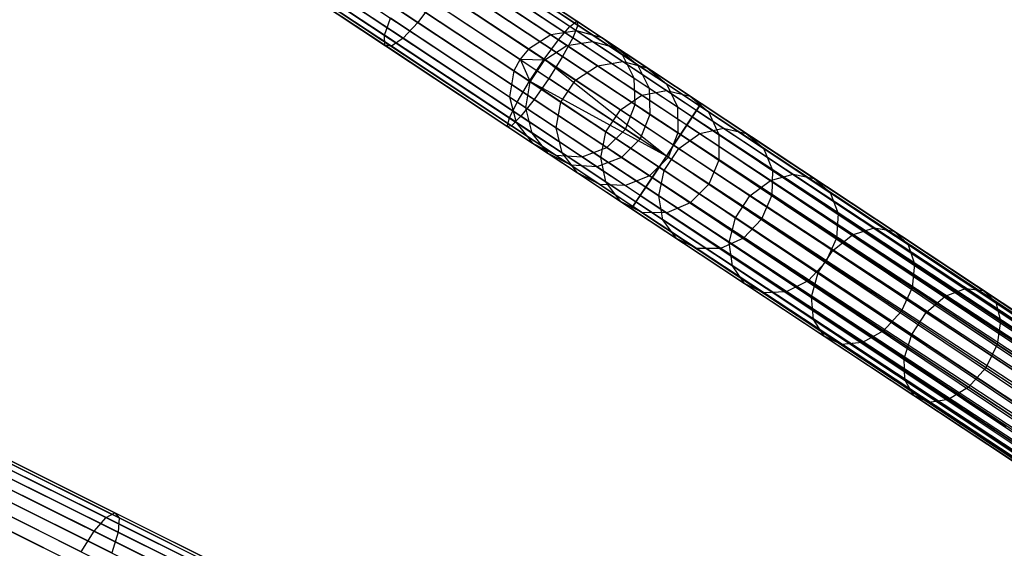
# Model space of a CAD drawing. Extents: x -102 to 102, y -101 to 102.
# Tile 165 of 256: x -77 to -62, y 38 to 47. Entities that reach past the tile are written whole.
import ezdxf

# ---------------------------------------------------------------- set-up
doc = ezdxf.new("R2010")
doc.units = 0
doc.header["$LTSCALE"] = 25.4
doc.layers.get('0').update_dxf_attribs({"linetype": 'CONTINUOUS'})

# ---------------------------------------------------------------- blocks, each defined once
blk = doc.blocks.new('NL2500011659_STL')
at = {"color": 0}
for p, q in [((-84.201, 56.484, -28.952), (-69.045, 46.442, -288.952)), ((-84.201, 56.484, -28.952), (-69.045, 46.442, -288.952)), ((-83.79, 56.546, -28.93), (-68.635, 46.503, -288.93)), ((-83.79, 56.546, -28.93), (-68.635, 46.503, -288.93)), ((-83.39, 56.435, -28.902), (-68.235, 46.393, -288.902)), ((-83.39, 56.435, -28.902), (-68.235, 46.393, -288.902)), ((-84.551, 56.261, -28.963), (-69.396, 46.218, -288.963)), ((-84.551, 56.261, -28.963), (-69.396, 46.218, -288.963)), ((-84.684, 56.099, -28.965), (-69.529, 46.057, -288.965)), ((-84.684, 56.099, -28.965), (-69.529, 46.057, -288.965)), ((-83.07, 56.171, -28.874), (-67.915, 46.128, -288.874)), ((-83.07, 56.171, -28.874), (-67.915, 46.128, -288.874)), ((-84.781, 55.914, -28.963), (-69.625, 45.872, -288.963)), ((-84.781, 55.914, -28.963), (-69.625, 45.872, -288.963)), ((-82.886, 55.799, -28.848), (-67.73, 45.757, -288.848)), ((-82.886, 55.799, -28.848), (-67.73, 45.757, -288.848)), ((-84.85, 55.504, -28.952), (-69.695, 45.462, -288.952)), ((-84.85, 55.504, -28.952), (-69.695, 45.462, -288.952)), ((-82.868, 55.384, -28.831), (-67.713, 45.342, -288.831)), ((-82.868, 55.384, -28.831), (-67.713, 45.342, -288.831)), ((-84.747, 55.102, -28.93), (-69.591, 45.06, -288.93)), ((-84.747, 55.102, -28.93), (-69.591, 45.06, -288.93)), ((-83.021, 54.997, -28.825), (-67.866, 44.955, -288.825)), ((-83.021, 54.997, -28.825), (-67.866, 44.955, -288.825)), ((-84.489, 54.777, -28.902), (-69.333, 44.735, -288.902)), ((-84.489, 54.777, -28.902), (-69.333, 44.735, -288.902)), ((-83.318, 54.706, -28.831), (-68.162, 44.664, -288.831)), ((-83.318, 54.706, -28.831), (-68.162, 44.664, -288.831)), ((-84.121, 54.585, -28.874), (-68.965, 44.543, -288.874)), ((-84.121, 54.585, -28.874), (-68.965, 44.543, -288.874)), ((-83.707, 54.56, -28.848), (-68.551, 44.518, -288.848)), ((-83.707, 54.56, -28.848), (-68.551, 44.518, -288.848)), ((-68.741, 46.574, -7.141), (-70.712, 47.88, -7.56)), ((-68.741, 46.574, -7.141), (-70.712, 47.88, -7.56)), ((-68.631, 46.656, -7.533), (-70.564, 47.936, -7.945)), ((-68.631, 46.656, -7.533), (-70.564, 47.936, -7.945)), ((-71.668, 46.436, -7.56), (-73.584, 47.706, -8.254)), ((-71.668, 46.436, -7.56), (-73.584, 47.706, -8.254)), ((-71.141, 46.637, -8.935), (-72.925, 47.82, -9.581)), ((-71.141, 46.637, -8.935), (-72.925, 47.82, -9.581)), ((-68.615, 46.593, -7.944), (-70.508, 47.847, -8.347)), ((-68.615, 46.593, -7.944), (-70.508, 47.847, -8.347)), ((-71.374, 46.388, -8.698), (-73.181, 47.586, -9.351)), ((-71.374, 46.388, -8.698), (-73.181, 47.586, -9.351)), ((-68.925, 46.362, -6.834), (-70.925, 47.687, -7.26)), ((-68.925, 46.362, -6.834), (-70.925, 47.687, -7.26)), ((-68.695, 46.396, -8.302), (-70.553, 47.627, -8.698)), ((-68.695, 46.396, -8.302), (-70.553, 47.627, -8.698)), ((-71.663, 46.278, -7.945), (-73.542, 47.523, -8.625)), ((-71.663, 46.278, -7.945), (-73.542, 47.523, -8.625)), ((-71.559, 46.261, -8.347), (-73.399, 47.481, -9.013)), ((-71.559, 46.261, -8.347), (-73.399, 47.481, -9.013)), ((-69.151, 46.056, -6.666), (-71.168, 47.392, -7.095)), ((-69.151, 46.056, -6.666), (-71.168, 47.392, -7.095)), ((-68.857, 46.1, -8.544), (-70.692, 47.316, -8.935)), ((-68.857, 46.1, -8.544), (-70.692, 47.316, -8.935)), ((-69.381, 45.71, -6.666), (-71.397, 47.046, -7.095)), ((-69.381, 45.71, -6.666), (-71.397, 47.046, -7.095)), ((-70.9, 46.965, -9.019), (-71.141, 46.637, -8.935)), ((-70.9, 46.965, -9.019), (-71.141, 46.637, -8.935)), ((-70.9, 46.965, -9.019), (-69.073, 45.755, -8.63)), ((-70.9, 46.965, -9.019), (-69.073, 45.755, -8.63)), ((-71.668, 46.436, -7.56), (-71.574, 46.707, -7.26)), ((-71.668, 46.436, -7.56), (-71.574, 46.707, -7.26)), ((-69.574, 45.382, -6.834), (-71.574, 46.707, -7.26)), ((-69.574, 45.382, -6.834), (-71.574, 46.707, -7.26)), ((-71.141, 46.637, -8.935), (-71.374, 46.388, -8.698)), ((-71.141, 46.637, -8.935), (-71.374, 46.388, -8.698)), ((-69.306, 45.422, -8.544), (-71.141, 46.637, -8.935)), ((-69.306, 45.422, -8.544), (-71.141, 46.637, -8.935)), ((-68.741, 46.574, -7.141), (-68.631, 46.656, -7.533)), ((-68.741, 46.574, -7.141), (-68.631, 46.656, -7.533)), ((-68.631, 46.656, -7.533), (-68.615, 46.593, -7.944)), ((-66.672, 45.357, -7.395), (-68.631, 46.656, -7.533)), ((-66.672, 45.357, -7.395), (-68.631, 46.656, -7.533)), ((-68.631, 46.656, -7.533), (-68.615, 46.593, -7.944)), ((-68.635, 46.503, -288.93), (-69.045, 46.442, -288.952)), ((-68.635, 46.503, -288.93), (-69.045, 46.442, -288.952)), ((-68.925, 46.362, -6.834), (-68.741, 46.574, -7.141)), ((-68.925, 46.362, -6.834), (-68.741, 46.574, -7.141)), ((-66.743, 45.25, -7), (-68.741, 46.574, -7.141)), ((-66.743, 45.25, -7), (-68.741, 46.574, -7.141)), ((-68.615, 46.593, -7.944), (-68.695, 46.396, -8.302)), ((-68.615, 46.593, -7.944), (-68.695, 46.396, -8.302)), ((-68.235, 46.393, -288.902), (-68.635, 46.503, -288.93)), ((-68.635, 46.503, -288.93), (-68.384, 46.337, -291.276)), ((-68.635, 46.503, -288.93), (-68.384, 46.337, -291.276)), ((-68.235, 46.393, -288.902), (-68.635, 46.503, -288.93)), ((-66.696, 45.321, -7.809), (-68.615, 46.593, -7.944)), ((-66.696, 45.321, -7.809), (-68.615, 46.593, -7.944)), ((-71.663, 46.278, -7.945), (-71.668, 46.436, -7.56)), ((-69.698, 45.13, -7.141), (-71.668, 46.436, -7.56)), ((-71.663, 46.278, -7.945), (-71.668, 46.436, -7.56)), ((-69.698, 45.13, -7.141), (-71.668, 46.436, -7.56)), ((-71.374, 46.388, -8.698), (-71.559, 46.261, -8.347)), ((-71.374, 46.388, -8.698), (-71.559, 46.261, -8.347)), ((-69.516, 45.157, -8.302), (-71.374, 46.388, -8.698)), ((-69.516, 45.157, -8.302), (-71.374, 46.388, -8.698)), ((-69.045, 46.442, -288.952), (-69.396, 46.218, -288.963)), ((-69.045, 46.442, -288.952), (-69.396, 46.218, -288.963)), ((-69.151, 46.056, -6.666), (-68.925, 46.362, -6.834)), ((-69.151, 46.056, -6.666), (-68.925, 46.362, -6.834)), ((-69.045, 46.442, -288.952), (-68.791, 46.273, -291.333)), ((-69.045, 46.442, -288.952), (-68.791, 46.273, -291.333)), ((-66.897, 45.018, -6.691), (-68.925, 46.362, -6.834)), ((-66.897, 45.018, -6.691), (-68.925, 46.362, -6.834)), ((-68.695, 46.396, -8.302), (-68.857, 46.1, -8.544)), ((-68.695, 46.396, -8.302), (-68.857, 46.1, -8.544)), ((-68.791, 46.273, -291.333), (-68.384, 46.337, -291.276)), ((-68.791, 46.273, -291.333), (-68.384, 46.337, -291.276)), ((-66.811, 45.148, -8.169), (-68.695, 46.396, -8.302)), ((-66.811, 45.148, -8.169), (-68.695, 46.396, -8.302)), ((-68.384, 46.337, -291.276), (-67.909, 46.023, -293.573)), ((-68.384, 46.337, -291.276), (-67.909, 46.023, -293.573)), ((-68.384, 46.337, -291.276), (-67.989, 46.23, -291.204)), ((-68.384, 46.337, -291.276), (-67.989, 46.23, -291.204)), ((-67.915, 46.128, -288.874), (-68.235, 46.393, -288.902)), ((-68.235, 46.393, -288.902), (-67.989, 46.23, -291.204)), ((-68.235, 46.393, -288.902), (-67.989, 46.23, -291.204)), ((-67.915, 46.128, -288.874), (-68.235, 46.393, -288.902)), ((-71.559, 46.261, -8.347), (-71.663, 46.278, -7.945)), ((-69.73, 44.997, -7.533), (-71.663, 46.278, -7.945)), ((-71.559, 46.261, -8.347), (-71.663, 46.278, -7.945)), ((-69.73, 44.997, -7.533), (-71.663, 46.278, -7.945)), ((-69.666, 45.007, -7.944), (-71.559, 46.261, -8.347)), ((-69.666, 45.007, -7.944), (-71.559, 46.261, -8.347)), ((-69.396, 46.218, -288.963), (-69.529, 46.057, -288.965)), ((-69.396, 46.218, -288.963), (-69.529, 46.057, -288.965)), ((-69.396, 46.218, -288.963), (-69.139, 46.048, -291.365)), ((-69.396, 46.218, -288.963), (-69.139, 46.048, -291.365)), ((-69.139, 46.048, -291.365), (-68.791, 46.273, -291.333)), ((-69.139, 46.048, -291.365), (-68.791, 46.273, -291.333)), ((-68.791, 46.273, -291.333), (-68.309, 45.954, -293.664)), ((-68.791, 46.273, -291.333), (-68.309, 45.954, -293.664)), ((-67.989, 46.23, -291.204), (-67.523, 45.921, -293.455)), ((-67.989, 46.23, -291.204), (-67.523, 45.921, -293.455)), ((-67.989, 46.23, -291.204), (-67.674, 45.969, -291.127)), ((-67.989, 46.23, -291.204), (-67.674, 45.969, -291.127)), ((-69.529, 46.057, -288.965), (-69.625, 45.872, -288.963)), ((-69.529, 46.057, -288.965), (-69.625, 45.872, -288.963)), ((-69.529, 46.057, -288.965), (-69.369, 45.702, -291.365)), ((-69.529, 46.057, -288.965), (-69.369, 45.702, -291.365)), ((-69.529, 46.057, -288.965), (-69.139, 46.048, -291.365)), ((-69.529, 46.057, -288.965), (-69.139, 46.048, -291.365)), ((-69.381, 45.71, -6.666), (-69.151, 46.056, -6.666)), ((-69.381, 45.71, -6.666), (-69.151, 46.056, -6.666)), ((-69.369, 45.702, -291.365), (-69.139, 46.048, -291.365)), ((-69.369, 45.702, -291.365), (-69.139, 46.048, -291.365)), ((-67.221, 44.528, -6.5), (-69.151, 46.056, -6.666)), ((-67.221, 44.528, -6.5), (-69.151, 46.056, -6.666)), ((-67.107, 44.701, -6.522), (-69.151, 46.056, -6.666)), ((-67.107, 44.701, -6.522), (-69.151, 46.056, -6.666)), ((-69.139, 46.048, -291.365), (-68.653, 45.726, -293.714)), ((-69.139, 46.048, -291.365), (-68.653, 45.726, -293.714)), ((-68.857, 46.1, -8.544), (-69.073, 45.755, -8.63)), ((-68.857, 46.1, -8.544), (-69.073, 45.755, -8.63)), ((-66.997, 44.867, -8.414), (-68.857, 46.1, -8.544)), ((-66.997, 44.867, -8.414), (-68.857, 46.1, -8.544)), ((-68.309, 45.954, -293.664), (-67.909, 46.023, -293.573)), ((-68.309, 45.954, -293.664), (-67.909, 46.023, -293.573)), ((-67.73, 45.757, -288.848), (-67.915, 46.128, -288.874)), ((-67.915, 46.128, -288.874), (-67.674, 45.969, -291.127)), ((-67.915, 46.128, -288.874), (-67.674, 45.969, -291.127)), ((-67.73, 45.757, -288.848), (-67.915, 46.128, -288.874)), ((-67.909, 46.023, -293.573), (-67.217, 45.564, -295.788)), ((-67.909, 46.023, -293.573), (-67.217, 45.564, -295.788)), ((-67.909, 46.023, -293.573), (-67.523, 45.921, -293.455)), ((-67.909, 46.023, -293.573), (-67.523, 45.921, -293.455)), ((-69.625, 45.872, -288.963), (-69.695, 45.462, -288.952)), ((-69.625, 45.872, -288.963), (-69.695, 45.462, -288.952)), ((-69.625, 45.872, -288.963), (-69.369, 45.702, -291.365)), ((-69.625, 45.872, -288.963), (-69.369, 45.702, -291.365)), ((-68.653, 45.726, -293.714), (-68.309, 45.954, -293.664)), ((-68.653, 45.726, -293.714), (-68.309, 45.954, -293.664)), ((-68.309, 45.954, -293.664), (-67.607, 45.488, -295.913)), ((-68.309, 45.954, -293.664), (-67.607, 45.488, -295.913)), ((-67.674, 45.969, -291.127), (-67.218, 45.667, -293.333)), ((-67.674, 45.969, -291.127), (-67.218, 45.667, -293.333)), ((-67.674, 45.969, -291.127), (-67.494, 45.6, -291.061)), ((-67.674, 45.969, -291.127), (-67.494, 45.6, -291.061)), ((-67.523, 45.921, -293.455), (-66.845, 45.472, -295.628)), ((-67.523, 45.921, -293.455), (-66.845, 45.472, -295.628)), ((-67.523, 45.921, -293.455), (-67.218, 45.667, -293.333)), ((-67.523, 45.921, -293.455), (-67.218, 45.667, -293.333)), ((-90.505, 45.707, -28.952), (-74.23, 37.603, -288.952)), ((-90.505, 45.707, -28.952), (-74.23, 37.603, -288.952)), ((-90.105, 45.819, -28.93), (-73.83, 37.715, -288.93)), ((-90.105, 45.819, -28.93), (-73.83, 37.715, -288.93)), ((-89.694, 45.758, -28.902), (-73.419, 37.654, -288.902)), ((-89.694, 45.758, -28.902), (-73.419, 37.654, -288.902)), ((-69.574, 45.382, -6.834), (-69.381, 45.71, -6.666)), ((-69.574, 45.382, -6.834), (-69.381, 45.71, -6.666)), ((-69.44, 45.293, -291.333), (-69.369, 45.702, -291.365)), ((-69.44, 45.293, -291.333), (-69.369, 45.702, -291.365)), ((-67.336, 44.355, -6.522), (-69.381, 45.71, -6.666)), ((-67.336, 44.355, -6.522), (-69.381, 45.71, -6.666)), ((-67.221, 44.528, -6.5), (-69.381, 45.71, -6.666)), ((-67.221, 44.528, -6.5), (-69.381, 45.71, -6.666)), ((-69.369, 45.702, -291.365), (-68.883, 45.38, -293.714)), ((-69.369, 45.702, -291.365), (-68.883, 45.38, -293.714)), ((-69.073, 45.755, -8.63), (-69.306, 45.422, -8.544)), ((-69.073, 45.755, -8.63), (-69.306, 45.422, -8.544)), ((-67.221, 44.528, -8.5), (-69.073, 45.755, -8.63)), ((-67.221, 44.528, -8.5), (-69.073, 45.755, -8.63)), ((-68.883, 45.38, -293.714), (-68.653, 45.726, -293.714)), ((-68.883, 45.38, -293.714), (-68.653, 45.726, -293.714)), ((-68.653, 45.726, -293.714), (-67.945, 45.257, -295.981)), ((-68.653, 45.726, -293.714), (-67.945, 45.257, -295.981)), ((-67.713, 45.342, -288.831), (-67.73, 45.757, -288.848)), ((-67.73, 45.757, -288.848), (-67.494, 45.6, -291.061)), ((-67.73, 45.757, -288.848), (-67.494, 45.6, -291.061)), ((-67.713, 45.342, -288.831), (-67.73, 45.757, -288.848)), ((-89.344, 45.535, -28.874), (-73.069, 37.431, -288.874)), ((-89.344, 45.535, -28.874), (-73.069, 37.431, -288.874)), ((-67.607, 45.488, -295.913), (-67.217, 45.564, -295.788)), ((-67.607, 45.488, -295.913), (-67.217, 45.564, -295.788)), ((-67.494, 45.6, -291.061), (-67.046, 45.304, -293.226)), ((-67.494, 45.6, -291.061), (-67.046, 45.304, -293.226)), ((-67.494, 45.6, -291.061), (-67.479, 45.187, -291.016)), ((-67.494, 45.6, -291.061), (-67.479, 45.187, -291.016)), ((-67.218, 45.667, -293.333), (-66.554, 45.226, -295.461)), ((-67.218, 45.667, -293.333), (-66.554, 45.226, -295.461)), ((-67.218, 45.667, -293.333), (-67.046, 45.304, -293.226)), ((-67.218, 45.667, -293.333), (-67.046, 45.304, -293.226)), ((-67.217, 45.564, -295.788), (-66.317, 44.968, -297.893)), ((-67.217, 45.564, -295.788), (-66.317, 44.968, -297.893)), ((-67.217, 45.564, -295.788), (-66.845, 45.472, -295.628)), ((-67.217, 45.564, -295.788), (-66.845, 45.472, -295.628)), ((-90.825, 45.442, -28.963), (-74.55, 37.338, -288.963)), ((-90.825, 45.442, -28.963), (-74.55, 37.338, -288.963)), ((-69.698, 45.13, -7.141), (-69.574, 45.382, -6.834)), ((-69.698, 45.13, -7.141), (-69.574, 45.382, -6.834)), ((-69.695, 45.462, -288.952), (-69.591, 45.06, -288.93)), ((-69.695, 45.462, -288.952), (-69.44, 45.293, -291.333)), ((-69.695, 45.462, -288.952), (-69.591, 45.06, -288.93)), ((-69.695, 45.462, -288.952), (-69.44, 45.293, -291.333)), ((-67.546, 44.038, -6.691), (-69.574, 45.382, -6.834)), ((-67.546, 44.038, -6.691), (-69.574, 45.382, -6.834)), ((-69.306, 45.422, -8.544), (-69.516, 45.157, -8.302)), ((-69.306, 45.422, -8.544), (-69.516, 45.157, -8.302)), ((-67.446, 44.189, -8.414), (-69.306, 45.422, -8.544)), ((-67.446, 44.189, -8.414), (-69.306, 45.422, -8.544)), ((-68.958, 44.974, -293.664), (-68.883, 45.38, -293.714)), ((-68.958, 44.974, -293.664), (-68.883, 45.38, -293.714)), ((-68.883, 45.38, -293.714), (-68.175, 44.911, -295.981)), ((-68.883, 45.38, -293.714), (-68.175, 44.911, -295.981)), ((-67.945, 45.257, -295.981), (-67.607, 45.488, -295.913)), ((-67.945, 45.257, -295.981), (-67.607, 45.488, -295.913)), ((-67.607, 45.488, -295.913), (-66.693, 44.883, -298.049)), ((-67.607, 45.488, -295.913), (-66.693, 44.883, -298.049)), ((-66.845, 45.472, -295.628), (-65.962, 44.887, -297.692)), ((-66.845, 45.472, -295.628), (-65.962, 44.887, -297.692)), ((-66.845, 45.472, -295.628), (-66.554, 45.226, -295.461)), ((-66.845, 45.472, -295.628), (-66.554, 45.226, -295.461)), ((-90.937, 45.266, -28.965), (-74.662, 37.162, -288.965)), ((-90.937, 45.266, -28.965), (-74.662, 37.162, -288.965)), ((-69.34, 44.893, -291.276), (-69.44, 45.293, -291.333)), ((-69.44, 45.293, -291.333), (-68.958, 44.974, -293.664)), ((-69.44, 45.293, -291.333), (-68.958, 44.974, -293.664)), ((-69.34, 44.893, -291.276), (-69.44, 45.293, -291.333)), ((-68.175, 44.911, -295.981), (-67.945, 45.257, -295.981)), ((-68.175, 44.911, -295.981), (-67.945, 45.257, -295.981)), ((-67.945, 45.257, -295.981), (-67.024, 44.647, -298.135)), ((-67.945, 45.257, -295.981), (-67.024, 44.647, -298.135)), ((-67.866, 44.955, -288.825), (-67.713, 45.342, -288.831)), ((-67.866, 44.955, -288.825), (-67.713, 45.342, -288.831)), ((-67.713, 45.342, -288.831), (-67.479, 45.187, -291.016)), ((-67.713, 45.342, -288.831), (-67.479, 45.187, -291.016)), ((-67.046, 45.304, -293.226), (-66.394, 44.871, -295.315)), ((-67.046, 45.304, -293.226), (-66.394, 44.871, -295.315)), ((-67.046, 45.304, -293.226), (-67.037, 44.894, -293.154)), ((-67.046, 45.304, -293.226), (-67.037, 44.894, -293.154)), ((-66.743, 45.25, -7), (-66.897, 45.018, -6.691)), ((-66.743, 45.25, -7), (-66.897, 45.018, -6.691)), ((-66.811, 45.148, -8.169), (-66.696, 45.321, -7.809)), ((-66.811, 45.148, -8.169), (-66.696, 45.321, -7.809)), ((-66.672, 45.357, -7.395), (-66.743, 45.25, -7)), ((-66.672, 45.357, -7.395), (-66.743, 45.25, -7)), ((-66.743, 45.25, -7), (-35.535, 24.673, -7.191)), ((-35.65, 24.5, -6.831), (-66.743, 45.25, -7)), ((-35.65, 24.5, -6.831), (-66.743, 45.25, -7)), ((-35.582, 24.602, -7), (-66.743, 45.25, -7)), ((-35.582, 24.602, -7), (-66.743, 45.25, -7)), ((-66.743, 45.25, -7), (-35.535, 24.673, -7.191)), ((-66.696, 45.321, -7.809), (-66.672, 45.357, -7.395)), ((-66.696, 45.321, -7.809), (-66.672, 45.357, -7.395)), ((-66.696, 45.321, -7.809), (-35.582, 24.602, -8)), ((-35.511, 24.709, -7.605), (-66.696, 45.321, -7.809)), ((-35.511, 24.709, -7.605), (-66.696, 45.321, -7.809)), ((-35.535, 24.673, -7.809), (-66.696, 45.321, -7.809)), ((-35.535, 24.673, -7.809), (-66.696, 45.321, -7.809)), ((-66.696, 45.321, -7.809), (-35.582, 24.602, -8)), ((-66.672, 45.357, -7.395), (-35.511, 24.709, -7.605)), ((-35.511, 24.709, -7.395), (-66.672, 45.357, -7.395)), ((-66.672, 45.357, -7.395), (-35.511, 24.709, -7.605)), ((-35.535, 24.673, -7.191), (-66.672, 45.357, -7.395)), ((-35.535, 24.673, -7.191), (-66.672, 45.357, -7.395)), ((-35.511, 24.709, -7.395), (-66.672, 45.357, -7.395)), ((-66.554, 45.226, -295.461), (-65.689, 44.654, -297.483)), ((-66.554, 45.226, -295.461), (-65.689, 44.654, -297.483)), ((-66.554, 45.226, -295.461), (-66.394, 44.871, -295.315)), ((-66.554, 45.226, -295.461), (-66.394, 44.871, -295.315)), ((-89.115, 45.189, -28.848), (-72.84, 37.085, -288.848)), ((-89.115, 45.189, -28.848), (-72.84, 37.085, -288.848)), ((-69.73, 44.997, -7.533), (-69.698, 45.13, -7.141)), ((-69.73, 44.997, -7.533), (-69.698, 45.13, -7.141)), ((-67.7, 43.806, -7), (-69.698, 45.13, -7.141)), ((-67.7, 43.806, -7), (-69.698, 45.13, -7.141)), ((-69.516, 45.157, -8.302), (-69.666, 45.007, -7.944)), ((-69.516, 45.157, -8.302), (-69.666, 45.007, -7.944)), ((-69.591, 45.06, -288.93), (-69.333, 44.735, -288.902)), ((-69.591, 45.06, -288.93), (-69.333, 44.735, -288.902)), ((-69.591, 45.06, -288.93), (-69.34, 44.893, -291.276)), ((-69.591, 45.06, -288.93), (-69.34, 44.893, -291.276)), ((-67.632, 43.909, -8.169), (-69.516, 45.157, -8.302)), ((-67.632, 43.909, -8.169), (-69.516, 45.157, -8.302)), ((-67.479, 45.187, -291.016), (-67.633, 44.801, -291)), ((-67.479, 45.187, -291.016), (-67.633, 44.801, -291)), ((-67.479, 45.187, -291.016), (-67.037, 44.894, -293.154)), ((-67.479, 45.187, -291.016), (-67.037, 44.894, -293.154)), ((-66.997, 44.867, -8.414), (-66.811, 45.148, -8.169)), ((-66.997, 44.867, -8.414), (-66.811, 45.148, -8.169)), ((-66.811, 45.148, -8.169), (-35.736, 24.37, -8.309)), ((-35.582, 24.602, -8), (-66.811, 45.148, -8.169)), ((-35.582, 24.602, -8), (-66.811, 45.148, -8.169)), ((-35.65, 24.5, -8.169), (-66.811, 45.148, -8.169)), ((-35.65, 24.5, -8.169), (-66.811, 45.148, -8.169)), ((-66.811, 45.148, -8.169), (-35.736, 24.37, -8.309)), ((-69.666, 45.007, -7.944), (-69.73, 44.997, -7.533)), ((-69.666, 45.007, -7.944), (-69.73, 44.997, -7.533)), ((-67.771, 43.699, -7.395), (-69.73, 44.997, -7.533)), ((-67.771, 43.699, -7.395), (-69.73, 44.997, -7.533)), ((-67.747, 43.735, -7.809), (-69.666, 45.007, -7.944)), ((-67.747, 43.735, -7.809), (-69.666, 45.007, -7.944)), ((-68.866, 44.579, -293.573), (-68.958, 44.974, -293.664)), ((-68.958, 44.974, -293.664), (-68.256, 44.509, -295.913)), ((-68.958, 44.974, -293.664), (-68.256, 44.509, -295.913)), ((-68.866, 44.579, -293.573), (-68.958, 44.974, -293.664)), ((-68.256, 44.509, -295.913), (-68.175, 44.911, -295.981)), ((-68.256, 44.509, -295.913), (-68.175, 44.911, -295.981)), ((-68.175, 44.911, -295.981), (-67.254, 44.3, -298.135)), ((-68.175, 44.911, -295.981), (-67.254, 44.3, -298.135)), ((-68.162, 44.664, -288.831), (-67.866, 44.955, -288.825)), ((-68.162, 44.664, -288.831), (-67.866, 44.955, -288.825)), ((-67.866, 44.955, -288.825), (-67.633, 44.801, -291)), ((-67.866, 44.955, -288.825), (-67.633, 44.801, -291)), ((-66.897, 45.018, -6.691), (-67.107, 44.701, -6.522)), ((-66.897, 45.018, -6.691), (-67.107, 44.701, -6.522)), ((-66.897, 45.018, -6.691), (-35.65, 24.5, -6.831)), ((-35.836, 24.219, -6.586), (-66.897, 45.018, -6.691)), ((-35.836, 24.219, -6.586), (-66.897, 45.018, -6.691)), ((-35.736, 24.37, -6.691), (-66.897, 45.018, -6.691)), ((-35.736, 24.37, -6.691), (-66.897, 45.018, -6.691)), ((-66.897, 45.018, -6.691), (-35.65, 24.5, -6.831)), ((-66.693, 44.883, -298.049), (-66.317, 44.968, -297.893)), ((-66.693, 44.883, -298.049), (-66.317, 44.968, -297.893)), ((-66.317, 44.968, -297.893), (-65.221, 44.242, -299.859)), ((-66.317, 44.968, -297.893), (-65.221, 44.242, -299.859)), ((-66.317, 44.968, -297.893), (-65.962, 44.887, -297.692)), ((-66.317, 44.968, -297.893), (-65.962, 44.887, -297.692)), ((-89.047, 44.779, -28.831), (-72.772, 36.675, -288.831)), ((-89.047, 44.779, -28.831), (-72.772, 36.675, -288.831)), ((-69.087, 44.572, -291.204), (-69.34, 44.893, -291.276)), ((-69.34, 44.893, -291.276), (-68.866, 44.579, -293.573)), ((-69.34, 44.893, -291.276), (-68.866, 44.579, -293.573)), ((-69.087, 44.572, -291.204), (-69.34, 44.893, -291.276)), ((-67.633, 44.801, -291), (-67.929, 44.509, -291.016)), ((-67.633, 44.801, -291), (-67.929, 44.509, -291.016)), ((-67.193, 44.509, -293.128), (-67.633, 44.801, -291)), ((-67.193, 44.509, -293.128), (-67.633, 44.801, -291)), ((-67.221, 44.528, -8.5), (-66.997, 44.867, -8.414)), ((-67.221, 44.528, -8.5), (-66.997, 44.867, -8.414)), ((-67.037, 44.894, -293.154), (-67.193, 44.509, -293.128)), ((-67.037, 44.894, -293.154), (-67.193, 44.509, -293.128)), ((-67.037, 44.894, -293.154), (-66.393, 44.467, -295.216)), ((-67.037, 44.894, -293.154), (-66.393, 44.467, -295.216)), ((-67.024, 44.647, -298.135), (-66.693, 44.883, -298.049)), ((-67.024, 44.647, -298.135), (-66.693, 44.883, -298.049)), ((-66.997, 44.867, -8.414), (-35.946, 24.053, -8.478)), ((-35.736, 24.37, -8.309), (-66.997, 44.867, -8.414)), ((-35.736, 24.37, -8.309), (-66.997, 44.867, -8.414)), ((-35.836, 24.219, -8.414), (-66.997, 44.867, -8.414)), ((-35.836, 24.219, -8.414), (-66.997, 44.867, -8.414)), ((-66.997, 44.867, -8.414), (-35.946, 24.053, -8.478)), ((-66.693, 44.883, -298.049), (-65.58, 44.146, -300.045)), ((-66.693, 44.883, -298.049), (-65.58, 44.146, -300.045)), ((-66.394, 44.871, -295.315), (-65.545, 44.309, -297.3)), ((-66.394, 44.871, -295.315), (-65.545, 44.309, -297.3)), ((-66.394, 44.871, -295.315), (-66.393, 44.467, -295.216)), ((-66.394, 44.871, -295.315), (-66.393, 44.467, -295.216)), ((-65.962, 44.887, -297.692), (-64.887, 44.174, -299.621)), ((-65.962, 44.887, -297.692), (-64.887, 44.174, -299.621)), ((-65.962, 44.887, -297.692), (-65.689, 44.654, -297.483)), ((-65.962, 44.887, -297.692), (-65.689, 44.654, -297.483)), ((-69.333, 44.735, -288.902), (-68.965, 44.543, -288.874)), ((-69.333, 44.735, -288.902), (-68.965, 44.543, -288.874)), ((-69.333, 44.735, -288.902), (-69.087, 44.572, -291.204)), ((-69.333, 44.735, -288.902), (-69.087, 44.572, -291.204)), ((-68.551, 44.518, -288.848), (-68.162, 44.664, -288.831)), ((-68.551, 44.518, -288.848), (-68.162, 44.664, -288.831)), ((-68.162, 44.664, -288.831), (-67.929, 44.509, -291.016)), ((-68.162, 44.664, -288.831), (-67.929, 44.509, -291.016)), ((-67.254, 44.3, -298.135), (-67.024, 44.647, -298.135)), ((-67.254, 44.3, -298.135), (-67.024, 44.647, -298.135)), ((-67.107, 44.701, -6.522), (-67.221, 44.528, -6.5)), ((-67.107, 44.701, -6.522), (-67.221, 44.528, -6.5)), ((-67.107, 44.701, -6.522), (-35.836, 24.219, -6.586)), ((-35.946, 24.053, -6.522), (-67.107, 44.701, -6.522)), ((-35.946, 24.053, -6.522), (-67.107, 44.701, -6.522)), ((-67.107, 44.701, -6.522), (-35.836, 24.219, -6.586)), ((-67.024, 44.647, -298.135), (-65.903, 43.904, -300.147)), ((-67.024, 44.647, -298.135), (-65.903, 43.904, -300.147)), ((-65.689, 44.654, -297.483), (-64.636, 43.956, -299.371)), ((-65.689, 44.654, -297.483), (-64.636, 43.956, -299.371)), ((-65.689, 44.654, -297.483), (-65.545, 44.309, -297.3)), ((-65.689, 44.654, -297.483), (-65.545, 44.309, -297.3)), ((-68.725, 44.383, -291.127), (-69.087, 44.572, -291.204)), ((-69.087, 44.572, -291.204), (-68.622, 44.263, -293.455)), ((-69.087, 44.572, -291.204), (-68.622, 44.263, -293.455)), ((-68.725, 44.383, -291.127), (-69.087, 44.572, -291.204)), ((-68.965, 44.543, -288.874), (-68.551, 44.518, -288.848)), ((-68.965, 44.543, -288.874), (-68.551, 44.518, -288.848)), ((-68.965, 44.543, -288.874), (-68.725, 44.383, -291.127)), ((-68.965, 44.543, -288.874), (-68.725, 44.383, -291.127)), ((-68.622, 44.263, -293.455), (-68.866, 44.579, -293.573)), ((-68.866, 44.579, -293.573), (-68.174, 44.12, -295.788)), ((-68.866, 44.579, -293.573), (-68.174, 44.12, -295.788)), ((-68.622, 44.263, -293.455), (-68.866, 44.579, -293.573)), ((-68.551, 44.518, -288.848), (-68.315, 44.361, -291.061)), ((-68.551, 44.518, -288.848), (-68.315, 44.361, -291.061)), ((-67.929, 44.509, -291.016), (-68.315, 44.361, -291.061)), ((-67.929, 44.509, -291.016), (-68.315, 44.361, -291.061)), ((-68.174, 44.12, -295.788), (-68.256, 44.509, -295.913)), ((-68.256, 44.509, -295.913), (-67.342, 43.903, -298.049)), ((-68.256, 44.509, -295.913), (-67.342, 43.903, -298.049)), ((-68.174, 44.12, -295.788), (-68.256, 44.509, -295.913)), ((-67.929, 44.509, -291.016), (-67.487, 44.216, -293.154)), ((-67.929, 44.509, -291.016), (-67.487, 44.216, -293.154)), ((-67.193, 44.509, -293.128), (-67.487, 44.216, -293.154)), ((-67.193, 44.509, -293.128), (-67.487, 44.216, -293.154)), ((-67.446, 44.189, -8.414), (-67.221, 44.528, -8.5)), ((-67.446, 44.189, -8.414), (-67.221, 44.528, -8.5)), ((-67.221, 44.528, -6.5), (-67.336, 44.355, -6.522)), ((-67.221, 44.528, -6.5), (-67.336, 44.355, -6.522)), ((-35.946, 24.053, -8.478), (-67.221, 44.528, -8.5)), ((-36.06, 23.88, -6.5), (-67.221, 44.528, -6.5)), ((-36.06, 23.88, -6.5), (-67.221, 44.528, -6.5)), ((-36.06, 23.88, -8.5), (-67.221, 44.528, -8.5)), ((-35.946, 24.053, -8.478), (-67.221, 44.528, -8.5)), ((-36.06, 23.88, -8.5), (-67.221, 44.528, -8.5)), ((-36.175, 23.707, -8.478), (-67.221, 44.528, -8.5)), ((-36.175, 23.707, -8.478), (-67.221, 44.528, -8.5)), ((-66.552, 44.085, -295.181), (-67.193, 44.509, -293.128)), ((-66.552, 44.085, -295.181), (-67.193, 44.509, -293.128)), ((-66.393, 44.467, -295.216), (-66.552, 44.085, -295.181)), ((-66.393, 44.467, -295.216), (-66.552, 44.085, -295.181)), ((-66.393, 44.467, -295.216), (-65.555, 43.912, -297.176)), ((-66.393, 44.467, -295.216), (-65.555, 43.912, -297.176)), ((-89.151, 44.376, -28.825), (-72.876, 36.272, -288.825)), ((-89.151, 44.376, -28.825), (-72.876, 36.272, -288.825)), ((-68.315, 44.361, -291.061), (-68.725, 44.383, -291.127)), ((-68.725, 44.383, -291.127), (-68.269, 44.081, -293.333)), ((-68.725, 44.383, -291.127), (-68.269, 44.081, -293.333)), ((-68.315, 44.361, -291.061), (-68.725, 44.383, -291.127)), ((-68.315, 44.361, -291.061), (-67.867, 44.065, -293.226)), ((-68.315, 44.361, -291.061), (-67.867, 44.065, -293.226)), ((-67.336, 44.355, -6.522), (-67.546, 44.038, -6.691)), ((-67.336, 44.355, -6.522), (-67.546, 44.038, -6.691)), ((-67.342, 43.903, -298.049), (-67.254, 44.3, -298.135)), ((-67.342, 43.903, -298.049), (-67.254, 44.3, -298.135)), ((-36.285, 23.541, -6.586), (-67.336, 44.355, -6.522)), ((-36.285, 23.541, -6.586), (-67.336, 44.355, -6.522)), ((-36.175, 23.707, -6.522), (-67.336, 44.355, -6.522)), ((-36.175, 23.707, -6.522), (-67.336, 44.355, -6.522)), ((-67.254, 44.3, -298.135), (-66.132, 43.557, -300.147)), ((-67.254, 44.3, -298.135), (-66.132, 43.557, -300.147)), ((-65.545, 44.309, -297.3), (-65.555, 43.912, -297.176)), ((-65.545, 44.309, -297.3), (-65.555, 43.912, -297.176)), ((-65.545, 44.309, -297.3), (-64.512, 43.624, -299.154)), ((-65.545, 44.309, -297.3), (-64.512, 43.624, -299.154)), ((-68.269, 44.081, -293.333), (-68.622, 44.263, -293.455)), ((-68.622, 44.263, -293.455), (-67.944, 43.814, -295.628)), ((-68.622, 44.263, -293.455), (-67.944, 43.814, -295.628)), ((-68.269, 44.081, -293.333), (-68.622, 44.263, -293.455)), ((-67.944, 43.814, -295.628), (-68.174, 44.12, -295.788)), ((-68.174, 44.12, -295.788), (-67.274, 43.524, -297.893)), ((-68.174, 44.12, -295.788), (-67.274, 43.524, -297.893)), ((-67.944, 43.814, -295.628), (-68.174, 44.12, -295.788)), ((-67.487, 44.216, -293.154), (-67.867, 44.065, -293.226)), ((-67.487, 44.216, -293.154), (-67.867, 44.065, -293.226)), ((-67.632, 43.909, -8.169), (-67.446, 44.189, -8.414)), ((-67.632, 43.909, -8.169), (-67.446, 44.189, -8.414)), ((-67.487, 44.216, -293.154), (-66.843, 43.789, -295.216)), ((-67.487, 44.216, -293.154), (-66.843, 43.789, -295.216)), ((-67.446, 44.189, -8.414), (-36.385, 23.39, -8.309)), ((-36.175, 23.707, -8.478), (-67.446, 44.189, -8.414)), ((-36.175, 23.707, -8.478), (-67.446, 44.189, -8.414)), ((-36.285, 23.541, -8.414), (-67.446, 44.189, -8.414)), ((-36.285, 23.541, -8.414), (-67.446, 44.189, -8.414)), ((-67.446, 44.189, -8.414), (-36.385, 23.39, -8.309)), ((-65.903, 43.904, -300.147), (-65.58, 44.146, -300.045)), ((-65.903, 43.904, -300.147), (-65.58, 44.146, -300.045)), ((-65.58, 44.146, -300.045), (-65.221, 44.242, -299.859)), ((-65.58, 44.146, -300.045), (-65.221, 44.242, -299.859)), ((-65.58, 44.146, -300.045), (-64.284, 43.287, -301.875)), ((-65.58, 44.146, -300.045), (-64.284, 43.287, -301.875)), ((-65.221, 44.242, -299.859), (-63.944, 43.395, -301.661)), ((-65.221, 44.242, -299.859), (-63.944, 43.395, -301.661)), ((-65.221, 44.242, -299.859), (-64.887, 44.174, -299.621)), ((-65.221, 44.242, -299.859), (-64.887, 44.174, -299.621)), ((-64.887, 44.174, -299.621), (-63.634, 43.344, -301.388)), ((-64.887, 44.174, -299.621), (-63.634, 43.344, -301.388)), ((-64.887, 44.174, -299.621), (-64.636, 43.956, -299.371)), ((-64.887, 44.174, -299.621), (-64.636, 43.956, -299.371)), ((-67.867, 44.065, -293.226), (-68.269, 44.081, -293.333)), ((-68.269, 44.081, -293.333), (-67.604, 43.641, -295.461)), ((-68.269, 44.081, -293.333), (-67.604, 43.641, -295.461)), ((-67.867, 44.065, -293.226), (-68.269, 44.081, -293.333)), ((-67.867, 44.065, -293.226), (-67.215, 43.632, -295.315)), ((-67.867, 44.065, -293.226), (-67.215, 43.632, -295.315)), ((-67.546, 44.038, -6.691), (-67.7, 43.806, -7)), ((-67.546, 44.038, -6.691), (-67.7, 43.806, -7)), ((-67.546, 44.038, -6.691), (-36.285, 23.541, -6.586)), ((-36.471, 23.261, -6.831), (-67.546, 44.038, -6.691)), ((-36.471, 23.261, -6.831), (-67.546, 44.038, -6.691)), ((-36.385, 23.39, -6.691), (-67.546, 44.038, -6.691)), ((-36.385, 23.39, -6.691), (-67.546, 44.038, -6.691)), ((-67.546, 44.038, -6.691), (-36.285, 23.541, -6.586)), ((-66.552, 44.085, -295.181), (-66.843, 43.789, -295.216)), ((-66.552, 44.085, -295.181), (-66.843, 43.789, -295.216)), ((-65.718, 43.532, -297.132), (-66.552, 44.085, -295.181)), ((-65.718, 43.532, -297.132), (-66.552, 44.085, -295.181)), ((-67.604, 43.641, -295.461), (-67.944, 43.814, -295.628)), ((-67.944, 43.814, -295.628), (-67.061, 43.229, -297.692)), ((-67.944, 43.814, -295.628), (-67.061, 43.229, -297.692)), ((-67.604, 43.641, -295.461), (-67.944, 43.814, -295.628)), ((-67.747, 43.735, -7.809), (-67.632, 43.909, -8.169)), ((-67.747, 43.735, -7.809), (-67.632, 43.909, -8.169)), ((-67.632, 43.909, -8.169), (-36.539, 23.158, -8)), ((-36.385, 23.39, -8.309), (-67.632, 43.909, -8.169)), ((-36.385, 23.39, -8.309), (-67.632, 43.909, -8.169)), ((-36.471, 23.261, -8.169), (-67.632, 43.909, -8.169)), ((-36.471, 23.261, -8.169), (-67.632, 43.909, -8.169)), ((-67.632, 43.909, -8.169), (-36.539, 23.158, -8)), ((-67.274, 43.524, -297.893), (-67.342, 43.903, -298.049)), ((-67.342, 43.903, -298.049), (-66.23, 43.166, -300.045)), ((-67.342, 43.903, -298.049), (-66.23, 43.166, -300.045)), ((-67.274, 43.524, -297.893), (-67.342, 43.903, -298.049)), ((-66.132, 43.557, -300.147), (-65.903, 43.904, -300.147)), ((-66.132, 43.557, -300.147), (-65.903, 43.904, -300.147)), ((-65.903, 43.904, -300.147), (-64.595, 43.037, -301.991)), ((-65.903, 43.904, -300.147), (-64.595, 43.037, -301.991)), ((-65.555, 43.912, -297.176), (-65.718, 43.532, -297.132)), ((-65.555, 43.912, -297.176), (-65.718, 43.532, -297.132)), ((-65.555, 43.912, -297.176), (-64.535, 43.236, -299.007)), ((-65.555, 43.912, -297.176), (-64.535, 43.236, -299.007)), ((-64.636, 43.956, -299.371), (-63.409, 43.143, -301.102)), ((-64.636, 43.956, -299.371), (-63.409, 43.143, -301.102)), ((-64.636, 43.956, -299.371), (-64.512, 43.624, -299.154)), ((-64.636, 43.956, -299.371), (-64.512, 43.624, -299.154)), ((-67.7, 43.806, -7), (-67.771, 43.699, -7.395)), ((-67.7, 43.806, -7), (-67.771, 43.699, -7.395)), ((-67.771, 43.699, -7.395), (-67.747, 43.735, -7.809)), ((-67.771, 43.699, -7.395), (-67.747, 43.735, -7.809)), ((-36.61, 23.051, -7.395), (-67.771, 43.699, -7.395)), ((-36.61, 23.051, -7.605), (-67.771, 43.699, -7.395)), ((-67.771, 43.699, -7.395), (-36.586, 23.087, -7.191)), ((-36.61, 23.051, -7.605), (-67.771, 43.699, -7.395)), ((-36.61, 23.051, -7.395), (-67.771, 43.699, -7.395)), ((-67.771, 43.699, -7.395), (-36.586, 23.087, -7.191)), ((-67.747, 43.735, -7.809), (-36.61, 23.051, -7.605)), ((-36.539, 23.158, -8), (-67.747, 43.735, -7.809)), ((-36.539, 23.158, -8), (-67.747, 43.735, -7.809)), ((-36.586, 23.087, -7.809), (-67.747, 43.735, -7.809)), ((-36.586, 23.087, -7.809), (-67.747, 43.735, -7.809)), ((-67.747, 43.735, -7.809), (-36.61, 23.051, -7.605)), ((-67.7, 43.806, -7), (-36.471, 23.261, -6.831)), ((-36.586, 23.087, -7.191), (-67.7, 43.806, -7)), ((-36.586, 23.087, -7.191), (-67.7, 43.806, -7)), ((-36.539, 23.158, -7), (-67.7, 43.806, -7)), ((-36.539, 23.158, -7), (-67.7, 43.806, -7)), ((-67.7, 43.806, -7), (-36.471, 23.261, -6.831)), ((-66.843, 43.789, -295.216), (-67.215, 43.632, -295.315)), ((-66.843, 43.789, -295.216), (-67.215, 43.632, -295.315)), ((-66.843, 43.789, -295.216), (-66.005, 43.234, -297.176)), ((-66.843, 43.789, -295.216), (-66.005, 43.234, -297.176)), ((-67.215, 43.632, -295.315), (-67.604, 43.641, -295.461)), ((-67.604, 43.641, -295.461), (-66.74, 43.068, -297.483)), ((-67.604, 43.641, -295.461), (-66.74, 43.068, -297.483)), ((-67.215, 43.632, -295.315), (-67.604, 43.641, -295.461)), ((-67.061, 43.229, -297.692), (-67.274, 43.524, -297.893)), ((-67.274, 43.524, -297.893), (-66.178, 42.798, -299.859)), ((-67.274, 43.524, -297.893), (-66.178, 42.798, -299.859)), ((-67.061, 43.229, -297.692), (-67.274, 43.524, -297.893)), ((-67.215, 43.632, -295.315), (-66.366, 43.07, -297.3)), ((-67.215, 43.632, -295.315), (-66.366, 43.07, -297.3)), ((-66.23, 43.166, -300.045), (-66.132, 43.557, -300.147)), ((-66.23, 43.166, -300.045), (-66.132, 43.557, -300.147)), ((-66.132, 43.557, -300.147), (-64.825, 42.691, -301.991)), ((-66.132, 43.557, -300.147), (-64.825, 42.691, -301.991)), ((-65.718, 43.532, -297.132), (-66.005, 43.234, -297.176)), ((-65.718, 43.532, -297.132), (-66.005, 43.234, -297.176)), ((-64.702, 42.859, -298.955), (-65.718, 43.532, -297.132)), ((-64.702, 42.859, -298.955), (-65.718, 43.532, -297.132)), ((-64.512, 43.624, -299.154), (-64.535, 43.236, -299.007)), ((-64.512, 43.624, -299.154), (-64.535, 43.236, -299.007)), ((-64.512, 43.624, -299.154), (-63.307, 42.826, -300.853)), ((-64.512, 43.624, -299.154), (-63.307, 42.826, -300.853)), ((-64.284, 43.287, -301.875), (-63.944, 43.395, -301.661)), ((-64.284, 43.287, -301.875), (-63.944, 43.395, -301.661)), ((-63.944, 43.395, -301.661), (-62.501, 42.439, -303.274)), ((-63.944, 43.395, -301.661), (-62.501, 42.439, -303.274)), ((-63.944, 43.395, -301.661), (-63.634, 43.344, -301.388)), ((-63.944, 43.395, -301.661), (-63.634, 43.344, -301.388)), ((-63.634, 43.344, -301.388), (-62.22, 42.407, -302.97)), ((-63.634, 43.344, -301.388), (-62.22, 42.407, -302.97)), ((-63.634, 43.344, -301.388), (-63.409, 43.143, -301.102)), ((-63.634, 43.344, -301.388), (-63.409, 43.143, -301.102)), ((-66.74, 43.068, -297.483), (-67.061, 43.229, -297.692)), ((-67.061, 43.229, -297.692), (-65.986, 42.516, -299.621)), ((-67.061, 43.229, -297.692), (-65.986, 42.516, -299.621)), ((-66.74, 43.068, -297.483), (-67.061, 43.229, -297.692)), ((-66.005, 43.234, -297.176), (-66.366, 43.07, -297.3)), ((-66.005, 43.234, -297.176), (-66.366, 43.07, -297.3)), ((-66.005, 43.234, -297.176), (-64.984, 42.558, -299.007)), ((-66.005, 43.234, -297.176), (-64.984, 42.558, -299.007)), ((-64.535, 43.236, -299.007), (-64.702, 42.859, -298.955)), ((-64.535, 43.236, -299.007), (-64.702, 42.859, -298.955)), ((-64.595, 43.037, -301.991), (-64.284, 43.287, -301.875)), ((-64.595, 43.037, -301.991), (-64.284, 43.287, -301.875)), ((-64.535, 43.236, -299.007), (-63.345, 42.448, -300.685)), ((-64.535, 43.236, -299.007), (-63.345, 42.448, -300.685)), ((-64.284, 43.287, -301.875), (-62.82, 42.316, -303.512)), ((-64.284, 43.287, -301.875), (-62.82, 42.316, -303.512)), ((-66.366, 43.07, -297.3), (-66.74, 43.068, -297.483)), ((-66.366, 43.07, -297.3), (-66.74, 43.068, -297.483)), ((-66.74, 43.068, -297.483), (-65.687, 42.37, -299.371)), ((-66.74, 43.068, -297.483), (-65.687, 42.37, -299.371)), ((-66.366, 43.07, -297.3), (-65.333, 42.385, -299.154)), ((-66.366, 43.07, -297.3), (-65.333, 42.385, -299.154)), ((-66.178, 42.798, -299.859), (-66.23, 43.166, -300.045)), ((-66.23, 43.166, -300.045), (-64.933, 42.307, -301.875)), ((-66.23, 43.166, -300.045), (-64.933, 42.307, -301.875)), ((-66.178, 42.798, -299.859), (-66.23, 43.166, -300.045)), ((-64.825, 42.691, -301.991), (-64.595, 43.037, -301.991)), ((-64.825, 42.691, -301.991), (-64.595, 43.037, -301.991)), ((-64.595, 43.037, -301.991), (-63.119, 42.059, -303.642)), ((-64.595, 43.037, -301.991), (-63.119, 42.059, -303.642)), ((-63.409, 43.143, -301.102), (-62.024, 42.225, -302.652)), ((-63.409, 43.143, -301.102), (-62.024, 42.225, -302.652)), ((-63.409, 43.143, -301.102), (-63.307, 42.826, -300.853)), ((-63.409, 43.143, -301.102), (-63.307, 42.826, -300.853)), ((-65.986, 42.516, -299.621), (-66.178, 42.798, -299.859)), ((-66.178, 42.798, -299.859), (-64.9, 41.951, -301.661)), ((-66.178, 42.798, -299.859), (-64.9, 41.951, -301.661)), ((-65.986, 42.516, -299.621), (-66.178, 42.798, -299.859)), ((-64.702, 42.859, -298.955), (-64.984, 42.558, -299.007)), ((-64.702, 42.859, -298.955), (-64.984, 42.558, -299.007)), ((-63.518, 42.074, -300.625), (-64.702, 42.859, -298.955)), ((-63.518, 42.074, -300.625), (-64.702, 42.859, -298.955)), ((-63.307, 42.826, -300.853), (-63.345, 42.448, -300.685)), ((-63.307, 42.826, -300.853), (-63.345, 42.448, -300.685)), ((-63.307, 42.826, -300.853), (-61.947, 41.925, -302.375)), ((-63.307, 42.826, -300.853), (-61.947, 41.925, -302.375)), ((-64.933, 42.307, -301.875), (-64.825, 42.691, -301.991)), ((-64.933, 42.307, -301.875), (-64.825, 42.691, -301.991)), ((-64.825, 42.691, -301.991), (-63.349, 41.713, -303.642)), ((-64.825, 42.691, -301.991), (-63.349, 41.713, -303.642)), ((-65.687, 42.37, -299.371), (-65.986, 42.516, -299.621)), ((-65.986, 42.516, -299.621), (-64.733, 41.686, -301.388)), ((-65.986, 42.516, -299.621), (-64.733, 41.686, -301.388)), ((-65.687, 42.37, -299.371), (-65.986, 42.516, -299.621)), ((-64.984, 42.558, -299.007), (-65.333, 42.385, -299.154)), ((-64.984, 42.558, -299.007), (-65.333, 42.385, -299.154)), ((-64.984, 42.558, -299.007), (-63.795, 41.769, -300.685)), ((-64.984, 42.558, -299.007), (-63.795, 41.769, -300.685)), ((-63.345, 42.448, -300.685), (-63.518, 42.074, -300.625)), ((-63.345, 42.448, -300.685), (-63.518, 42.074, -300.625)), ((-63.345, 42.448, -300.685), (-62.002, 41.558, -302.187)), ((-63.345, 42.448, -300.685), (-62.002, 41.558, -302.187)), ((-62.82, 42.316, -303.512), (-62.501, 42.439, -303.274)), ((-62.82, 42.316, -303.512), (-62.501, 42.439, -303.274)), ((-62.501, 42.439, -303.274), (-60.914, 41.387, -304.678)), ((-62.501, 42.439, -303.274), (-60.914, 41.387, -304.678)), ((-62.501, 42.439, -303.274), (-62.22, 42.407, -302.97)), ((-62.501, 42.439, -303.274), (-62.22, 42.407, -302.97)), ((-65.333, 42.385, -299.154), (-65.687, 42.37, -299.371)), ((-65.333, 42.385, -299.154), (-65.687, 42.37, -299.371)), ((-65.687, 42.37, -299.371), (-64.46, 41.557, -301.102)), ((-65.687, 42.37, -299.371), (-64.46, 41.557, -301.102)), ((-65.333, 42.385, -299.154), (-64.128, 41.587, -300.853)), ((-65.333, 42.385, -299.154), (-64.128, 41.587, -300.853)), ((-64.9, 41.951, -301.661), (-64.933, 42.307, -301.875)), ((-64.933, 42.307, -301.875), (-63.469, 41.336, -303.512)), ((-64.933, 42.307, -301.875), (-63.469, 41.336, -303.512)), ((-64.9, 41.951, -301.661), (-64.933, 42.307, -301.875)), ((-63.119, 42.059, -303.642), (-62.82, 42.316, -303.512)), ((-63.119, 42.059, -303.642), (-62.82, 42.316, -303.512)), ((-62.82, 42.316, -303.512), (-61.208, 41.249, -304.937)), ((-62.82, 42.316, -303.512), (-61.208, 41.249, -304.937)), ((-62.22, 42.407, -302.97), (-60.663, 41.375, -304.346)), ((-62.22, 42.407, -302.97), (-60.663, 41.375, -304.346)), ((-62.22, 42.407, -302.97), (-62.024, 42.225, -302.652)), ((-62.22, 42.407, -302.97), (-62.024, 42.225, -302.652)), ((-62.024, 42.225, -302.652), (-60.499, 41.214, -304)), ((-62.024, 42.225, -302.652), (-60.499, 41.214, -304)), ((-62.024, 42.225, -302.652), (-61.947, 41.925, -302.375)), ((-62.024, 42.225, -302.652), (-61.947, 41.925, -302.375)), ((-64.733, 41.686, -301.388), (-64.9, 41.951, -301.661)), ((-64.9, 41.951, -301.661), (-63.458, 40.996, -303.274)), ((-64.9, 41.951, -301.661), (-63.458, 40.996, -303.274)), ((-64.733, 41.686, -301.388), (-64.9, 41.951, -301.661)), ((-63.518, 42.074, -300.625), (-63.795, 41.769, -300.685)), ((-63.518, 42.074, -300.625), (-63.795, 41.769, -300.685)), ((-62.181, 41.188, -302.12), (-63.518, 42.074, -300.625)), ((-62.181, 41.188, -302.12), (-63.518, 42.074, -300.625)), ((-63.349, 41.713, -303.642), (-63.119, 42.059, -303.642)), ((-63.349, 41.713, -303.642), (-63.119, 42.059, -303.642)), ((-63.119, 42.059, -303.642), (-61.495, 40.983, -305.078)), ((-63.119, 42.059, -303.642), (-61.495, 40.983, -305.078)), ((-61.947, 41.925, -302.375), (-62.002, 41.558, -302.187)), ((-61.947, 41.925, -302.375), (-62.002, 41.558, -302.187)), ((-61.947, 41.925, -302.375), (-60.45, 40.933, -303.698)), ((-61.947, 41.925, -302.375), (-60.45, 40.933, -303.698)), ((-64.46, 41.557, -301.102), (-64.733, 41.686, -301.388)), ((-64.733, 41.686, -301.388), (-63.318, 40.749, -302.97)), ((-64.733, 41.686, -301.388), (-63.318, 40.749, -302.97)), ((-64.46, 41.557, -301.102), (-64.733, 41.686, -301.388)), ((-63.795, 41.769, -300.685), (-64.128, 41.587, -300.853)), ((-63.795, 41.769, -300.685), (-64.128, 41.587, -300.853)), ((-63.795, 41.769, -300.685), (-62.452, 40.88, -302.187)), ((-63.795, 41.769, -300.685), (-62.452, 40.88, -302.187)), ((-63.469, 41.336, -303.512), (-63.349, 41.713, -303.642)), ((-63.469, 41.336, -303.512), (-63.349, 41.713, -303.642)), ((-63.349, 41.713, -303.642), (-61.725, 40.636, -305.078)), ((-63.349, 41.713, -303.642), (-61.725, 40.636, -305.078)), ((-64.128, 41.587, -300.853), (-64.46, 41.557, -301.102)), ((-64.128, 41.587, -300.853), (-64.46, 41.557, -301.102)), ((-64.46, 41.557, -301.102), (-63.074, 40.639, -302.652)), ((-64.46, 41.557, -301.102), (-63.074, 40.639, -302.652)), ((-64.128, 41.587, -300.853), (-62.768, 40.686, -302.375)), ((-64.128, 41.587, -300.853), (-62.768, 40.686, -302.375)), ((-62.002, 41.558, -302.187), (-62.181, 41.188, -302.12)), ((-62.002, 41.558, -302.187), (-62.181, 41.188, -302.12)), ((-62.002, 41.558, -302.187), (-60.524, 40.578, -303.493)), ((-62.002, 41.558, -302.187), (-60.524, 40.578, -303.493)), ((-63.458, 40.996, -303.274), (-63.469, 41.336, -303.512)), ((-63.469, 41.336, -303.512), (-61.857, 40.269, -304.937)), ((-63.469, 41.336, -303.512), (-61.857, 40.269, -304.937)), ((-63.458, 40.996, -303.274), (-63.469, 41.336, -303.512)), ((-62.181, 41.188, -302.12), (-62.452, 40.88, -302.187)), ((-62.181, 41.188, -302.12), (-62.452, 40.88, -302.187)), ((-60.71, 40.213, -303.421), (-62.181, 41.188, -302.12)), ((-60.71, 40.213, -303.421), (-62.181, 41.188, -302.12)), ((-63.318, 40.749, -302.97), (-63.458, 40.996, -303.274)), ((-63.458, 40.996, -303.274), (-61.871, 39.944, -304.678)), ((-63.458, 40.996, -303.274), (-61.871, 39.944, -304.678)), ((-63.318, 40.749, -302.97), (-63.458, 40.996, -303.274)), ((-62.452, 40.88, -302.187), (-62.768, 40.686, -302.375)), ((-62.452, 40.88, -302.187), (-62.768, 40.686, -302.375)), ((-62.452, 40.88, -302.187), (-60.974, 39.9, -303.493)), ((-62.452, 40.88, -302.187), (-60.974, 39.9, -303.493)), ((-63.074, 40.639, -302.652), (-63.318, 40.749, -302.97)), ((-63.318, 40.749, -302.97), (-61.762, 39.717, -304.346)), ((-63.318, 40.749, -302.97), (-61.762, 39.717, -304.346)), ((-63.074, 40.639, -302.652), (-63.318, 40.749, -302.97)), ((-62.768, 40.686, -302.375), (-63.074, 40.639, -302.652)), ((-62.768, 40.686, -302.375), (-63.074, 40.639, -302.652)), ((-63.074, 40.639, -302.652), (-61.549, 39.629, -304)), ((-63.074, 40.639, -302.652), (-61.549, 39.629, -304)), ((-62.768, 40.686, -302.375), (-61.271, 39.694, -303.698)), ((-62.768, 40.686, -302.375), (-61.271, 39.694, -303.698)), ((-76.06, 38.825, -7.56), (-78.118, 39.85, -8.254)), ((-76.06, 38.825, -7.56), (-78.118, 39.85, -8.254)), ((-75.921, 38.899, -7.945), (-77.939, 39.904, -8.625)), ((-75.921, 38.899, -7.945), (-77.939, 39.904, -8.625)), ((-75.854, 38.818, -8.347), (-77.83, 39.802, -9.013)), ((-75.854, 38.818, -8.347), (-77.83, 39.802, -9.013)), ((-76.248, 38.608, -7.26), (-78.337, 39.648, -7.964)), ((-76.248, 38.608, -7.26), (-78.337, 39.648, -7.964)), ((-75.872, 38.594, -8.698), (-77.812, 39.56, -9.351)), ((-75.872, 38.594, -8.698), (-77.812, 39.56, -9.351)), ((-76.453, 38.286, -7.095), (-78.559, 39.334, -7.805)), ((-76.453, 38.286, -7.095), (-78.559, 39.334, -7.805)), ((-75.971, 38.268, -8.935), (-77.887, 39.222, -9.581)), ((-75.971, 38.268, -8.935), (-77.887, 39.222, -9.581)), ((-78.041, 38.844, -9.662), (-76.134, 37.895, -9.019)), ((-78.041, 38.844, -9.662), (-76.134, 37.895, -9.019)), ((-76.06, 38.825, -7.56), (-75.921, 38.899, -7.945)), ((-76.06, 38.825, -7.56), (-75.921, 38.899, -7.945)), ((-75.921, 38.899, -7.945), (-75.854, 38.818, -8.347)), ((-73.845, 37.866, -7.533), (-75.921, 38.899, -7.945)), ((-73.845, 37.866, -7.533), (-75.921, 38.899, -7.945)), ((-75.921, 38.899, -7.945), (-75.854, 38.818, -8.347)), ((-76.248, 38.608, -7.26), (-76.06, 38.825, -7.56)), ((-76.248, 38.608, -7.26), (-76.06, 38.825, -7.56)), ((-73.944, 37.772, -7.141), (-76.06, 38.825, -7.56)), ((-73.944, 37.772, -7.141), (-76.06, 38.825, -7.56)), ((-75.854, 38.818, -8.347), (-75.872, 38.594, -8.698)), ((-75.854, 38.818, -8.347), (-75.872, 38.594, -8.698)), ((-73.821, 37.805, -7.944), (-75.854, 38.818, -8.347)), ((-73.821, 37.805, -7.944), (-75.854, 38.818, -8.347)), ((-76.453, 38.286, -7.095), (-76.248, 38.608, -7.26)), ((-76.453, 38.286, -7.095), (-76.248, 38.608, -7.26)), ((-74.1, 37.539, -6.834), (-76.248, 38.608, -7.26)), ((-74.1, 37.539, -6.834), (-76.248, 38.608, -7.26)), ((-75.872, 38.594, -8.698), (-75.971, 38.268, -8.935)), ((-75.872, 38.594, -8.698), (-75.971, 38.268, -8.935)), ((-73.876, 37.601, -8.302), (-75.872, 38.594, -8.698)), ((-73.876, 37.601, -8.302), (-75.872, 38.594, -8.698))]:
    blk.add_line(p, q, dxfattribs=at)

msp = doc.modelspace()

# ---------------------------------------------------------------- block references
at = {"color": 0}
msp.add_blockref('NL2500011659_STL', (0, 0), dxfattribs=at)

doc.saveas('drawing.dxf')
